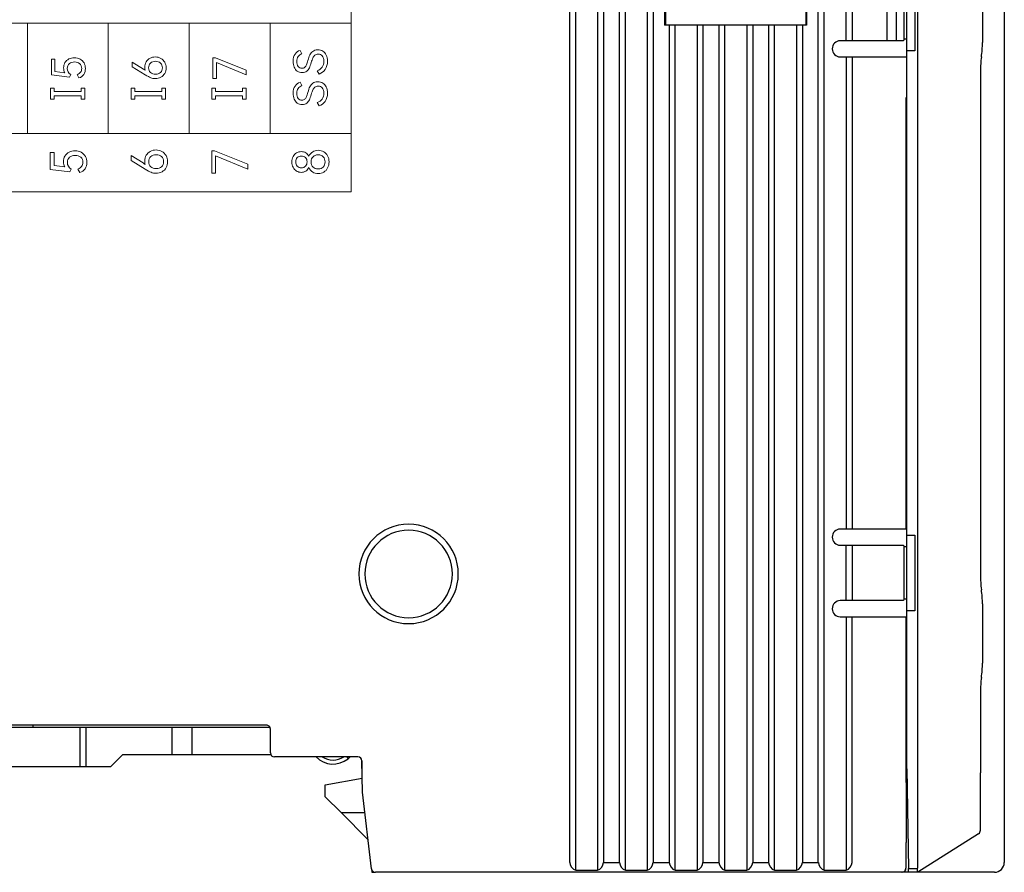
# Model space of a CAD drawing. Header units: millimetres. Extents: x 0 to 427, y 0 to 299.
# Tile 14 of 23: x 144 to 194, y 120 to 163. Entities that reach past the tile are written whole.
import ezdxf

# ---------------------------------------------------------------- set-up
doc = ezdxf.new("R2010")
doc.units = ezdxf.units.MM
doc.header["$MEASUREMENT"] = 0
doc.layers.add('layer 1', color=7, linetype='Continuous')
doc.layers.add('Layer0000', color=7, linetype='Continuous', lineweight=25)

msp = doc.modelspace()

# ---------------------------------------------------------------- linework, layer by layer
at = {"layer": 'layer 1', "lineweight": 9}
for points, knots in [([(124.035, 162.979), (124.035, 162.979), (124.035, 165.911), (124.035, 165.911), (124.035, 165.911), (124.035, 165.911), (160.667, 165.911), (160.667, 165.911), (160.667, 165.911), (160.667, 165.911), (160.667, 162.979), (160.667, 162.979), (160.667, 162.979), (160.667, 162.979), (124.035, 162.979), (124.035, 162.979)], [0, 0, 0, 0, 0.25, 0.25, 0.25, 0.25, 0.5, 0.5, 0.5, 0.5, 0.75, 0.75, 0.75, 0.75, 1, 1, 1, 1]), ([(160.667, 162.979), (160.667, 162.979), (156.597, 162.979), (156.597, 162.979), (156.597, 162.979), (156.597, 162.979), (152.527, 162.979), (152.527, 162.979), (152.527, 162.979), (152.527, 162.979), (148.456, 162.979), (148.456, 162.979), (148.456, 162.979), (148.456, 162.979), (144.386, 162.979), (144.386, 162.979), (144.386, 162.979), (144.386, 162.979), (140.316, 162.979), (140.316, 162.979), (140.316, 162.979), (140.316, 162.979), (136.245, 162.979), (136.245, 162.979), (136.245, 162.979), (136.245, 162.979), (132.175, 162.979), (132.175, 162.979), (132.175, 162.979), (132.175, 162.979), (128.105, 162.979), (128.105, 162.979), (128.105, 162.979), (128.105, 162.979), (124.035, 162.979), (124.035, 162.979)], [0, 0, 0, 0, 0.111111, 0.111111, 0.111111, 0.111111, 0.222222, 0.222222, 0.222222, 0.222222, 0.333333, 0.333333, 0.333333, 0.333333, 0.444444, 0.444444, 0.444444, 0.444444, 0.555556, 0.555556, 0.555556, 0.555556, 0.666667, 0.666667, 0.666667, 0.666667, 0.777778, 0.777778, 0.777778, 0.777778, 0.888889, 0.888889, 0.888889, 0.888889, 1, 1, 1, 1]), ([(158.985, 161.642), (159.082, 161.642), (159.167, 161.62), (159.241, 161.575), (159.241, 161.575), (159.315, 161.531), (159.373, 161.466), (159.414, 161.38), (159.414, 161.38), (159.455, 161.295), (159.476, 161.193), (159.476, 161.075), (159.476, 161.075), (159.476, 160.912), (159.438, 160.772), (159.361, 160.656), (159.361, 160.656), (159.285, 160.539), (159.183, 160.463), (159.056, 160.426), (159.056, 160.426), (159.056, 160.426), (158.96, 160.591), (158.96, 160.591), (158.96, 160.591), (159.066, 160.633), (159.147, 160.694), (159.203, 160.775), (159.203, 160.775), (159.26, 160.856), (159.288, 160.957), (159.288, 161.078), (159.288, 161.078), (159.288, 161.188), (159.264, 161.273), (159.215, 161.334), (159.215, 161.334), (159.166, 161.396), (159.098, 161.426), (159.011, 161.426), (159.011, 161.426), (158.94, 161.426), (158.883, 161.407), (158.84, 161.369), (158.84, 161.369), (158.796, 161.331), (158.762, 161.284), (158.738, 161.228), (158.738, 161.228), (158.713, 161.172), (158.686, 161.095), (158.657, 160.997), (158.657, 160.997), (158.625, 160.889), (158.595, 160.801), (158.566, 160.735), (158.566, 160.735), (158.537, 160.668), (158.493, 160.612), (158.435, 160.566), (158.435, 160.566), (158.377, 160.52), (158.3, 160.497), (158.206, 160.497), (158.206, 160.497), (158.109, 160.497), (158.026, 160.522), (157.957, 160.571), (157.957, 160.571), (157.887, 160.62), (157.835, 160.687), (157.799, 160.774), (157.799, 160.774), (157.763, 160.86), (157.745, 160.957), (157.745, 161.064), (157.745, 161.064), (157.745, 161.214), (157.778, 161.335), (157.843, 161.427), (157.843, 161.427), (157.909, 161.52), (157.992, 161.582), (158.093, 161.614), (158.093, 161.614), (158.093, 161.614), (158.19, 161.449), (158.19, 161.449), (158.19, 161.449), (158.109, 161.414), (158.045, 161.365), (157.999, 161.303), (157.999, 161.303), (157.953, 161.242), (157.931, 161.159), (157.931, 161.057), (157.931, 161.057), (157.931, 160.953), (157.954, 160.87), (158, 160.807), (158, 160.807), (158.047, 160.744), (158.109, 160.713), (158.187, 160.713), (158.187, 160.713), (158.245, 160.713), (158.293, 160.73), (158.33, 160.765), (158.33, 160.765), (158.366, 160.799), (158.395, 160.842), (158.417, 160.894), (158.417, 160.894), (158.438, 160.946), (158.462, 161.017), (158.488, 161.107), (158.488, 161.107), (158.521, 161.222), (158.554, 161.315), (158.586, 161.385), (158.586, 161.385), (158.618, 161.455), (158.667, 161.516), (158.731, 161.566), (158.731, 161.566), (158.795, 161.616), (158.88, 161.642), (158.985, 161.642)], [0, 0, 0, 0, 0.03125, 0.03125, 0.03125, 0.03125, 0.0625, 0.0625, 0.0625, 0.0625, 0.09375, 0.09375, 0.09375, 0.09375, 0.125, 0.125, 0.125, 0.125, 0.15625, 0.15625, 0.15625, 0.15625, 0.1875, 0.1875, 0.1875, 0.1875, 0.21875, 0.21875, 0.21875, 0.21875, 0.25, 0.25, 0.25, 0.25, 0.28125, 0.28125, 0.28125, 0.28125, 0.3125, 0.3125, 0.3125, 0.3125, 0.34375, 0.34375, 0.34375, 0.34375, 0.375, 0.375, 0.375, 0.375, 0.40625, 0.40625, 0.40625, 0.40625, 0.4375, 0.4375, 0.4375, 0.4375, 0.46875, 0.46875, 0.46875, 0.46875, 0.5, 0.5, 0.5, 0.5, 0.53125, 0.53125, 0.53125, 0.53125, 0.5625, 0.5625, 0.5625, 0.5625, 0.59375, 0.59375, 0.59375, 0.59375, 0.625, 0.625, 0.625, 0.625, 0.65625, 0.65625, 0.65625, 0.65625, 0.6875, 0.6875, 0.6875, 0.6875, 0.71875, 0.71875, 0.71875, 0.71875, 0.75, 0.75, 0.75, 0.75, 0.78125, 0.78125, 0.78125, 0.78125, 0.8125, 0.8125, 0.8125, 0.8125, 0.84375, 0.84375, 0.84375, 0.84375, 0.875, 0.875, 0.875, 0.875, 0.90625, 0.90625, 0.90625, 0.90625, 0.9375, 0.9375, 0.9375, 0.9375, 0.96875, 0.96875, 0.96875, 0.96875, 1, 1, 1, 1]), ([(146.207, 160.736), (146.207, 160.835), (146.231, 160.924), (146.277, 161.002), (146.277, 161.002), (146.324, 161.08), (146.388, 161.14), (146.47, 161.183), (146.47, 161.183), (146.552, 161.226), (146.645, 161.247), (146.749, 161.247), (146.749, 161.247), (146.857, 161.247), (146.953, 161.224), (147.038, 161.176), (147.038, 161.176), (147.122, 161.129), (147.187, 161.064), (147.234, 160.981), (147.234, 160.981), (147.28, 160.899), (147.304, 160.807), (147.304, 160.706), (147.304, 160.706), (147.304, 160.595), (147.276, 160.496), (147.22, 160.409), (147.22, 160.409), (147.164, 160.323), (147.083, 160.263), (146.976, 160.229), (146.976, 160.229), (146.976, 160.229), (146.882, 160.394), (146.882, 160.394), (146.882, 160.394), (146.96, 160.422), (147.018, 160.462), (147.058, 160.515), (147.058, 160.515), (147.098, 160.567), (147.118, 160.631), (147.118, 160.706), (147.118, 160.706), (147.118, 160.807), (147.084, 160.887), (147.017, 160.945), (147.017, 160.945), (146.95, 161.003), (146.863, 161.032), (146.758, 161.032), (146.758, 161.032), (146.655, 161.032), (146.569, 161.004), (146.499, 160.948), (146.499, 160.948), (146.428, 160.892), (146.393, 160.812), (146.393, 160.706), (146.393, 160.706), (146.393, 160.573), (146.454, 160.469), (146.574, 160.394), (146.574, 160.394), (146.574, 160.394), (146.508, 160.264), (146.508, 160.264), (146.508, 160.264), (146.508, 160.264), (145.595, 160.378), (145.595, 160.378), (145.595, 160.378), (145.595, 160.378), (145.595, 161.172), (145.595, 161.172), (145.595, 161.172), (145.595, 161.172), (145.774, 161.172), (145.774, 161.172), (145.774, 161.172), (145.774, 161.172), (145.774, 160.557), (145.774, 160.557), (145.774, 160.557), (145.774, 160.557), (146.272, 160.491), (146.272, 160.491), (146.272, 160.491), (146.229, 160.558), (146.207, 160.64), (146.207, 160.736)], [0, 0, 0, 0, 0.043478, 0.043478, 0.043478, 0.043478, 0.086957, 0.086957, 0.086957, 0.086957, 0.130435, 0.130435, 0.130435, 0.130435, 0.173913, 0.173913, 0.173913, 0.173913, 0.217391, 0.217391, 0.217391, 0.217391, 0.26087, 0.26087, 0.26087, 0.26087, 0.304348, 0.304348, 0.304348, 0.304348, 0.347826, 0.347826, 0.347826, 0.347826, 0.391304, 0.391304, 0.391304, 0.391304, 0.434783, 0.434783, 0.434783, 0.434783, 0.478261, 0.478261, 0.478261, 0.478261, 0.521739, 0.521739, 0.521739, 0.521739, 0.565217, 0.565217, 0.565217, 0.565217, 0.608696, 0.608696, 0.608696, 0.608696, 0.652174, 0.652174, 0.652174, 0.652174, 0.695652, 0.695652, 0.695652, 0.695652, 0.73913, 0.73913, 0.73913, 0.73913, 0.782609, 0.782609, 0.782609, 0.782609, 0.826087, 0.826087, 0.826087, 0.826087, 0.869565, 0.869565, 0.869565, 0.869565, 0.913043, 0.913043, 0.913043, 0.913043, 0.956522, 0.956522, 0.956522, 0.956522, 1, 1, 1, 1]), ([(150.29, 160.77), (150.29, 160.87), (150.314, 160.958), (150.361, 161.036), (150.361, 161.036), (150.409, 161.114), (150.473, 161.175), (150.554, 161.219), (150.554, 161.219), (150.635, 161.262), (150.724, 161.284), (150.822, 161.284), (150.822, 161.284), (150.923, 161.284), (151.015, 161.261), (151.097, 161.214), (151.097, 161.214), (151.18, 161.167), (151.245, 161.102), (151.291, 161.019), (151.291, 161.019), (151.338, 160.936), (151.361, 160.843), (151.361, 160.741), (151.361, 160.741), (151.361, 160.635), (151.338, 160.541), (151.292, 160.458), (151.292, 160.458), (151.246, 160.376), (151.182, 160.312), (151.1, 160.266), (151.1, 160.266), (151.017, 160.22), (150.923, 160.197), (150.818, 160.197), (150.818, 160.197), (150.735, 160.197), (150.659, 160.212), (150.589, 160.242), (150.589, 160.242), (150.52, 160.272), (150.429, 160.321), (150.315, 160.39), (150.315, 160.39), (150.315, 160.39), (149.655, 160.791), (149.655, 160.791), (149.655, 160.791), (149.655, 160.791), (149.655, 161.023), (149.655, 161.023), (149.655, 161.023), (149.655, 161.023), (150.219, 160.676), (150.219, 160.676), (150.219, 160.676), (150.253, 160.655), (150.284, 160.634), (150.313, 160.612), (150.313, 160.612), (150.298, 160.66), (150.29, 160.712), (150.29, 160.77)], [0, 0, 0, 0, 0.0625, 0.0625, 0.0625, 0.0625, 0.125, 0.125, 0.125, 0.125, 0.1875, 0.1875, 0.1875, 0.1875, 0.25, 0.25, 0.25, 0.25, 0.3125, 0.3125, 0.3125, 0.3125, 0.375, 0.375, 0.375, 0.375, 0.4375, 0.4375, 0.4375, 0.4375, 0.5, 0.5, 0.5, 0.5, 0.5625, 0.5625, 0.5625, 0.5625, 0.625, 0.625, 0.625, 0.625, 0.6875, 0.6875, 0.6875, 0.6875, 0.75, 0.75, 0.75, 0.75, 0.8125, 0.8125, 0.8125, 0.8125, 0.875, 0.875, 0.875, 0.875, 0.9375, 0.9375, 0.9375, 0.9375, 1, 1, 1, 1]), ([(151.175, 160.741), (151.175, 160.838), (151.143, 160.917), (151.079, 160.976), (151.079, 160.976), (151.015, 161.034), (150.932, 161.064), (150.829, 161.064), (150.829, 161.064), (150.725, 161.064), (150.641, 161.035), (150.576, 160.977), (150.576, 160.977), (150.511, 160.919), (150.478, 160.84), (150.478, 160.741), (150.478, 160.741), (150.478, 160.641), (150.511, 160.562), (150.576, 160.503), (150.576, 160.503), (150.641, 160.444), (150.725, 160.415), (150.829, 160.415), (150.829, 160.415), (150.933, 160.415), (151.017, 160.444), (151.08, 160.503), (151.08, 160.503), (151.144, 160.562), (151.175, 160.641), (151.175, 160.741)], [0, 0, 0, 0, 0.125, 0.125, 0.125, 0.125, 0.25, 0.25, 0.25, 0.25, 0.375, 0.375, 0.375, 0.375, 0.5, 0.5, 0.5, 0.5, 0.625, 0.625, 0.625, 0.625, 0.75, 0.75, 0.75, 0.75, 0.875, 0.875, 0.875, 0.875, 1, 1, 1, 1]), ([(153.889, 161.013), (153.889, 161.013), (153.889, 160.199), (153.889, 160.199), (153.889, 160.199), (153.889, 160.199), (153.713, 160.199), (153.713, 160.199), (153.713, 160.199), (153.713, 160.199), (153.713, 161.245), (153.713, 161.245), (153.713, 161.245), (153.713, 161.245), (153.839, 161.245), (153.839, 161.245), (153.839, 161.245), (153.839, 161.245), (155.393, 160.617), (155.393, 160.617), (155.393, 160.617), (155.393, 160.617), (155.393, 160.392), (155.393, 160.392), (155.393, 160.392), (155.393, 160.392), (153.889, 161.013), (153.889, 161.013)], [0, 0, 0, 0, 0.142857, 0.142857, 0.142857, 0.142857, 0.285714, 0.285714, 0.285714, 0.285714, 0.428571, 0.428571, 0.428571, 0.428571, 0.571429, 0.571429, 0.571429, 0.571429, 0.714286, 0.714286, 0.714286, 0.714286, 0.857143, 0.857143, 0.857143, 0.857143, 1, 1, 1, 1]), ([(158.985, 160.037), (159.082, 160.037), (159.167, 160.015), (159.241, 159.97), (159.241, 159.97), (159.315, 159.926), (159.373, 159.861), (159.414, 159.775), (159.414, 159.775), (159.455, 159.69), (159.476, 159.588), (159.476, 159.47), (159.476, 159.47), (159.476, 159.307), (159.438, 159.167), (159.361, 159.051), (159.361, 159.051), (159.285, 158.935), (159.183, 158.858), (159.056, 158.822), (159.056, 158.822), (159.056, 158.822), (158.96, 158.987), (158.96, 158.987), (158.96, 158.987), (159.066, 159.028), (159.147, 159.089), (159.203, 159.17), (159.203, 159.17), (159.26, 159.251), (159.288, 159.352), (159.288, 159.473), (159.288, 159.473), (159.288, 159.583), (159.264, 159.668), (159.215, 159.73), (159.215, 159.73), (159.166, 159.791), (159.098, 159.821), (159.011, 159.821), (159.011, 159.821), (158.94, 159.821), (158.883, 159.802), (158.84, 159.764), (158.84, 159.764), (158.796, 159.726), (158.762, 159.679), (158.738, 159.623), (158.738, 159.623), (158.713, 159.567), (158.686, 159.49), (158.657, 159.393), (158.657, 159.393), (158.625, 159.284), (158.595, 159.196), (158.566, 159.13), (158.566, 159.13), (158.537, 159.063), (158.493, 159.007), (158.435, 158.961), (158.435, 158.961), (158.377, 158.916), (158.3, 158.893), (158.206, 158.893), (158.206, 158.893), (158.109, 158.893), (158.026, 158.917), (157.957, 158.966), (157.957, 158.966), (157.887, 159.015), (157.835, 159.083), (157.799, 159.169), (157.799, 159.169), (157.763, 159.255), (157.745, 159.352), (157.745, 159.459), (157.745, 159.459), (157.745, 159.609), (157.778, 159.73), (157.843, 159.822), (157.843, 159.822), (157.909, 159.915), (157.992, 159.977), (158.093, 160.009), (158.093, 160.009), (158.093, 160.009), (158.19, 159.844), (158.19, 159.844), (158.19, 159.844), (158.109, 159.809), (158.045, 159.761), (157.999, 159.699), (157.999, 159.699), (157.953, 159.637), (157.931, 159.555), (157.931, 159.452), (157.931, 159.452), (157.931, 159.348), (157.954, 159.265), (158, 159.202), (158, 159.202), (158.047, 159.14), (158.109, 159.108), (158.187, 159.108), (158.187, 159.108), (158.245, 159.108), (158.293, 159.125), (158.33, 159.16), (158.33, 159.16), (158.366, 159.194), (158.395, 159.237), (158.417, 159.289), (158.417, 159.289), (158.438, 159.341), (158.462, 159.412), (158.488, 159.503), (158.488, 159.503), (158.521, 159.617), (158.554, 159.71), (158.586, 159.78), (158.586, 159.78), (158.618, 159.85), (158.667, 159.911), (158.731, 159.961), (158.731, 159.961), (158.795, 160.012), (158.88, 160.037), (158.985, 160.037)], [0, 0, 0, 0, 0.03125, 0.03125, 0.03125, 0.03125, 0.0625, 0.0625, 0.0625, 0.0625, 0.09375, 0.09375, 0.09375, 0.09375, 0.125, 0.125, 0.125, 0.125, 0.15625, 0.15625, 0.15625, 0.15625, 0.1875, 0.1875, 0.1875, 0.1875, 0.21875, 0.21875, 0.21875, 0.21875, 0.25, 0.25, 0.25, 0.25, 0.28125, 0.28125, 0.28125, 0.28125, 0.3125, 0.3125, 0.3125, 0.3125, 0.34375, 0.34375, 0.34375, 0.34375, 0.375, 0.375, 0.375, 0.375, 0.40625, 0.40625, 0.40625, 0.40625, 0.4375, 0.4375, 0.4375, 0.4375, 0.46875, 0.46875, 0.46875, 0.46875, 0.5, 0.5, 0.5, 0.5, 0.53125, 0.53125, 0.53125, 0.53125, 0.5625, 0.5625, 0.5625, 0.5625, 0.59375, 0.59375, 0.59375, 0.59375, 0.625, 0.625, 0.625, 0.625, 0.65625, 0.65625, 0.65625, 0.65625, 0.6875, 0.6875, 0.6875, 0.6875, 0.71875, 0.71875, 0.71875, 0.71875, 0.75, 0.75, 0.75, 0.75, 0.78125, 0.78125, 0.78125, 0.78125, 0.8125, 0.8125, 0.8125, 0.8125, 0.84375, 0.84375, 0.84375, 0.84375, 0.875, 0.875, 0.875, 0.875, 0.90625, 0.90625, 0.90625, 0.90625, 0.9375, 0.9375, 0.9375, 0.9375, 0.96875, 0.96875, 0.96875, 0.96875, 1, 1, 1, 1]), ([(145.733, 159.72), (145.733, 159.72), (145.733, 159.554), (145.733, 159.554), (145.733, 159.554), (145.733, 159.554), (147.089, 159.554), (147.089, 159.554), (147.089, 159.554), (147.089, 159.554), (147.089, 159.72), (147.089, 159.72), (147.089, 159.72), (147.089, 159.72), (147.278, 159.72), (147.278, 159.72), (147.278, 159.72), (147.278, 159.72), (147.278, 159.163), (147.278, 159.163), (147.278, 159.163), (147.278, 159.163), (147.089, 159.163), (147.089, 159.163), (147.089, 159.163), (147.089, 159.163), (147.089, 159.33), (147.089, 159.33), (147.089, 159.33), (147.089, 159.33), (145.733, 159.33), (145.733, 159.33), (145.733, 159.33), (145.733, 159.33), (145.733, 159.163), (145.733, 159.163), (145.733, 159.163), (145.733, 159.163), (145.544, 159.163), (145.544, 159.163), (145.544, 159.163), (145.544, 159.163), (145.544, 159.72), (145.544, 159.72), (145.544, 159.72), (145.544, 159.72), (145.733, 159.72), (145.733, 159.72)], [0, 0, 0, 0, 0.083333, 0.083333, 0.083333, 0.083333, 0.166667, 0.166667, 0.166667, 0.166667, 0.25, 0.25, 0.25, 0.25, 0.333333, 0.333333, 0.333333, 0.333333, 0.416667, 0.416667, 0.416667, 0.416667, 0.5, 0.5, 0.5, 0.5, 0.583333, 0.583333, 0.583333, 0.583333, 0.666667, 0.666667, 0.666667, 0.666667, 0.75, 0.75, 0.75, 0.75, 0.833333, 0.833333, 0.833333, 0.833333, 0.916667, 0.916667, 0.916667, 0.916667, 1, 1, 1, 1]), ([(149.791, 159.72), (149.791, 159.72), (149.791, 159.554), (149.791, 159.554), (149.791, 159.554), (149.791, 159.554), (151.147, 159.554), (151.147, 159.554), (151.147, 159.554), (151.147, 159.554), (151.147, 159.72), (151.147, 159.72), (151.147, 159.72), (151.147, 159.72), (151.336, 159.72), (151.336, 159.72), (151.336, 159.72), (151.336, 159.72), (151.336, 159.163), (151.336, 159.163), (151.336, 159.163), (151.336, 159.163), (151.147, 159.163), (151.147, 159.163), (151.147, 159.163), (151.147, 159.163), (151.147, 159.33), (151.147, 159.33), (151.147, 159.33), (151.147, 159.33), (149.791, 159.33), (149.791, 159.33), (149.791, 159.33), (149.791, 159.33), (149.791, 159.163), (149.791, 159.163), (149.791, 159.163), (149.791, 159.163), (149.602, 159.163), (149.602, 159.163), (149.602, 159.163), (149.602, 159.163), (149.602, 159.72), (149.602, 159.72), (149.602, 159.72), (149.602, 159.72), (149.791, 159.72), (149.791, 159.72)], [0, 0, 0, 0, 0.083333, 0.083333, 0.083333, 0.083333, 0.166667, 0.166667, 0.166667, 0.166667, 0.25, 0.25, 0.25, 0.25, 0.333333, 0.333333, 0.333333, 0.333333, 0.416667, 0.416667, 0.416667, 0.416667, 0.5, 0.5, 0.5, 0.5, 0.583333, 0.583333, 0.583333, 0.583333, 0.666667, 0.666667, 0.666667, 0.666667, 0.75, 0.75, 0.75, 0.75, 0.833333, 0.833333, 0.833333, 0.833333, 0.916667, 0.916667, 0.916667, 0.916667, 1, 1, 1, 1]), ([(153.848, 159.72), (153.848, 159.72), (153.848, 159.554), (153.848, 159.554), (153.848, 159.554), (153.848, 159.554), (155.204, 159.554), (155.204, 159.554), (155.204, 159.554), (155.204, 159.554), (155.204, 159.72), (155.204, 159.72), (155.204, 159.72), (155.204, 159.72), (155.393, 159.72), (155.393, 159.72), (155.393, 159.72), (155.393, 159.72), (155.393, 159.163), (155.393, 159.163), (155.393, 159.163), (155.393, 159.163), (155.204, 159.163), (155.204, 159.163), (155.204, 159.163), (155.204, 159.163), (155.204, 159.33), (155.204, 159.33), (155.204, 159.33), (155.204, 159.33), (153.848, 159.33), (153.848, 159.33), (153.848, 159.33), (153.848, 159.33), (153.848, 159.163), (153.848, 159.163), (153.848, 159.163), (153.848, 159.163), (153.659, 159.163), (153.659, 159.163), (153.659, 159.163), (153.659, 159.163), (153.659, 159.72), (153.659, 159.72), (153.659, 159.72), (153.659, 159.72), (153.848, 159.72), (153.848, 159.72)], [0, 0, 0, 0, 0.083333, 0.083333, 0.083333, 0.083333, 0.166667, 0.166667, 0.166667, 0.166667, 0.25, 0.25, 0.25, 0.25, 0.333333, 0.333333, 0.333333, 0.333333, 0.416667, 0.416667, 0.416667, 0.416667, 0.5, 0.5, 0.5, 0.5, 0.583333, 0.583333, 0.583333, 0.583333, 0.666667, 0.666667, 0.666667, 0.666667, 0.75, 0.75, 0.75, 0.75, 0.833333, 0.833333, 0.833333, 0.833333, 0.916667, 0.916667, 0.916667, 0.916667, 1, 1, 1, 1]), ([(124.035, 154.511), (124.035, 154.511), (124.035, 157.443), (124.035, 157.443), (124.035, 157.443), (124.035, 157.443), (160.667, 157.443), (160.667, 157.443), (160.667, 157.443), (160.667, 157.443), (160.667, 154.511), (160.667, 154.511), (160.667, 154.511), (160.667, 154.511), (124.035, 154.511), (124.035, 154.511)], [0, 0, 0, 0, 0.25, 0.25, 0.25, 0.25, 0.5, 0.5, 0.5, 0.5, 0.75, 0.75, 0.75, 0.75, 1, 1, 1, 1]), ([(160.667, 157.436), (160.667, 157.436), (156.597, 157.436), (156.597, 157.436), (156.597, 157.436), (156.597, 157.436), (152.527, 157.436), (152.527, 157.436), (152.527, 157.436), (152.527, 157.436), (148.456, 157.436), (148.456, 157.436), (148.456, 157.436), (148.456, 157.436), (144.386, 157.436), (144.386, 157.436), (144.386, 157.436), (144.386, 157.436), (140.316, 157.436), (140.316, 157.436), (140.316, 157.436), (140.316, 157.436), (136.245, 157.436), (136.245, 157.436), (136.245, 157.436), (136.245, 157.436), (132.175, 157.436), (132.175, 157.436), (132.175, 157.436), (132.175, 157.436), (128.105, 157.436), (128.105, 157.436), (128.105, 157.436), (128.105, 157.436), (124.035, 157.436), (124.035, 157.436)], [0, 0, 0, 0, 0.111111, 0.111111, 0.111111, 0.111111, 0.222222, 0.222222, 0.222222, 0.222222, 0.333333, 0.333333, 0.333333, 0.333333, 0.444444, 0.444444, 0.444444, 0.444444, 0.555556, 0.555556, 0.555556, 0.555556, 0.666667, 0.666667, 0.666667, 0.666667, 0.777778, 0.777778, 0.777778, 0.777778, 0.888889, 0.888889, 0.888889, 0.888889, 1, 1, 1, 1]), ([(146.199, 156.018), (146.199, 156.125), (146.224, 156.22), (146.274, 156.304), (146.274, 156.304), (146.324, 156.388), (146.393, 156.453), (146.481, 156.499), (146.481, 156.499), (146.569, 156.545), (146.669, 156.568), (146.781, 156.568), (146.781, 156.568), (146.898, 156.568), (147.002, 156.543), (147.092, 156.492), (147.092, 156.492), (147.183, 156.441), (147.253, 156.371), (147.304, 156.282), (147.304, 156.282), (147.354, 156.193), (147.379, 156.094), (147.379, 155.986), (147.379, 155.986), (147.379, 155.865), (147.349, 155.759), (147.289, 155.666), (147.289, 155.666), (147.229, 155.573), (147.141, 155.508), (147.026, 155.472), (147.026, 155.472), (147.026, 155.472), (146.925, 155.65), (146.925, 155.65), (146.925, 155.65), (147.009, 155.679), (147.072, 155.723), (147.115, 155.779), (147.115, 155.779), (147.157, 155.836), (147.179, 155.905), (147.179, 155.986), (147.179, 155.986), (147.179, 156.094), (147.143, 156.18), (147.07, 156.242), (147.07, 156.242), (146.998, 156.305), (146.905, 156.336), (146.791, 156.336), (146.791, 156.336), (146.681, 156.336), (146.588, 156.306), (146.512, 156.246), (146.512, 156.246), (146.436, 156.186), (146.399, 156.099), (146.399, 155.986), (146.399, 155.986), (146.399, 155.842), (146.464, 155.73), (146.594, 155.65), (146.594, 155.65), (146.594, 155.65), (146.522, 155.509), (146.522, 155.509), (146.522, 155.509), (146.522, 155.509), (145.539, 155.632), (145.539, 155.632), (145.539, 155.632), (145.539, 155.632), (145.539, 156.487), (145.539, 156.487), (145.539, 156.487), (145.539, 156.487), (145.732, 156.487), (145.732, 156.487), (145.732, 156.487), (145.732, 156.487), (145.732, 155.825), (145.732, 155.825), (145.732, 155.825), (145.732, 155.825), (146.268, 155.753), (146.268, 155.753), (146.268, 155.753), (146.222, 155.826), (146.199, 155.914), (146.199, 156.018)], [0, 0, 0, 0, 0.043478, 0.043478, 0.043478, 0.043478, 0.086957, 0.086957, 0.086957, 0.086957, 0.130435, 0.130435, 0.130435, 0.130435, 0.173913, 0.173913, 0.173913, 0.173913, 0.217391, 0.217391, 0.217391, 0.217391, 0.26087, 0.26087, 0.26087, 0.26087, 0.304348, 0.304348, 0.304348, 0.304348, 0.347826, 0.347826, 0.347826, 0.347826, 0.391304, 0.391304, 0.391304, 0.391304, 0.434783, 0.434783, 0.434783, 0.434783, 0.478261, 0.478261, 0.478261, 0.478261, 0.521739, 0.521739, 0.521739, 0.521739, 0.565217, 0.565217, 0.565217, 0.565217, 0.608696, 0.608696, 0.608696, 0.608696, 0.652174, 0.652174, 0.652174, 0.652174, 0.695652, 0.695652, 0.695652, 0.695652, 0.73913, 0.73913, 0.73913, 0.73913, 0.782609, 0.782609, 0.782609, 0.782609, 0.826087, 0.826087, 0.826087, 0.826087, 0.869565, 0.869565, 0.869565, 0.869565, 0.913043, 0.913043, 0.913043, 0.913043, 0.956522, 0.956522, 0.956522, 0.956522, 1, 1, 1, 1]), ([(150.284, 156.055), (150.284, 156.162), (150.309, 156.257), (150.36, 156.341), (150.36, 156.341), (150.411, 156.425), (150.48, 156.491), (150.567, 156.537), (150.567, 156.537), (150.655, 156.584), (150.751, 156.608), (150.856, 156.608), (150.856, 156.608), (150.965, 156.608), (151.064, 156.583), (151.153, 156.533), (151.153, 156.533), (151.242, 156.482), (151.311, 156.412), (151.361, 156.323), (151.361, 156.323), (151.412, 156.233), (151.437, 156.133), (151.437, 156.023), (151.437, 156.023), (151.437, 155.909), (151.412, 155.808), (151.363, 155.719), (151.363, 155.719), (151.313, 155.63), (151.244, 155.561), (151.155, 155.511), (151.155, 155.511), (151.066, 155.462), (150.965, 155.437), (150.851, 155.437), (150.851, 155.437), (150.763, 155.437), (150.681, 155.453), (150.606, 155.486), (150.606, 155.486), (150.531, 155.518), (150.432, 155.571), (150.311, 155.645), (150.311, 155.645), (150.311, 155.645), (149.599, 156.077), (149.599, 156.077), (149.599, 156.077), (149.599, 156.077), (149.599, 156.326), (149.599, 156.326), (149.599, 156.326), (149.599, 156.326), (150.207, 155.953), (150.207, 155.953), (150.207, 155.953), (150.243, 155.93), (150.277, 155.907), (150.308, 155.884), (150.308, 155.884), (150.292, 155.935), (150.284, 155.992), (150.284, 156.055)], [0, 0, 0, 0, 0.0625, 0.0625, 0.0625, 0.0625, 0.125, 0.125, 0.125, 0.125, 0.1875, 0.1875, 0.1875, 0.1875, 0.25, 0.25, 0.25, 0.25, 0.3125, 0.3125, 0.3125, 0.3125, 0.375, 0.375, 0.375, 0.375, 0.4375, 0.4375, 0.4375, 0.4375, 0.5, 0.5, 0.5, 0.5, 0.5625, 0.5625, 0.5625, 0.5625, 0.625, 0.625, 0.625, 0.625, 0.6875, 0.6875, 0.6875, 0.6875, 0.75, 0.75, 0.75, 0.75, 0.8125, 0.8125, 0.8125, 0.8125, 0.875, 0.875, 0.875, 0.875, 0.9375, 0.9375, 0.9375, 0.9375, 1, 1, 1, 1]), ([(153.847, 156.316), (153.847, 156.316), (153.847, 155.44), (153.847, 155.44), (153.847, 155.44), (153.847, 155.44), (153.657, 155.44), (153.657, 155.44), (153.657, 155.44), (153.657, 155.44), (153.657, 156.566), (153.657, 156.566), (153.657, 156.566), (153.657, 156.566), (153.793, 156.566), (153.793, 156.566), (153.793, 156.566), (153.793, 156.566), (155.467, 155.889), (155.467, 155.889), (155.467, 155.889), (155.467, 155.889), (155.467, 155.647), (155.467, 155.647), (155.467, 155.647), (155.467, 155.647), (153.847, 156.316), (153.847, 156.316)], [0, 0, 0, 0, 0.142857, 0.142857, 0.142857, 0.142857, 0.285714, 0.285714, 0.285714, 0.285714, 0.428571, 0.428571, 0.428571, 0.428571, 0.571429, 0.571429, 0.571429, 0.571429, 0.714286, 0.714286, 0.714286, 0.714286, 0.857143, 0.857143, 0.857143, 0.857143, 1, 1, 1, 1]), ([(158.542, 156.289), (158.585, 156.383), (158.648, 156.457), (158.73, 156.51), (158.73, 156.51), (158.812, 156.564), (158.907, 156.591), (159.014, 156.591), (159.014, 156.591), (159.116, 156.591), (159.208, 156.566), (159.289, 156.518), (159.289, 156.518), (159.371, 156.469), (159.435, 156.401), (159.482, 156.313), (159.482, 156.313), (159.529, 156.225), (159.552, 156.124), (159.552, 156.01), (159.552, 156.01), (159.552, 155.893), (159.529, 155.79), (159.483, 155.702), (159.483, 155.702), (159.437, 155.613), (159.373, 155.544), (159.291, 155.494), (159.291, 155.494), (159.208, 155.445), (159.116, 155.42), (159.014, 155.42), (159.014, 155.42), (158.907, 155.42), (158.812, 155.447), (158.73, 155.5), (158.73, 155.5), (158.648, 155.554), (158.585, 155.628), (158.542, 155.724), (158.542, 155.724), (158.503, 155.648), (158.45, 155.589), (158.383, 155.546), (158.383, 155.546), (158.316, 155.503), (158.241, 155.482), (158.157, 155.482), (158.157, 155.482), (158.071, 155.482), (157.992, 155.504), (157.92, 155.548), (157.92, 155.548), (157.848, 155.593), (157.79, 155.655), (157.748, 155.736), (157.748, 155.736), (157.706, 155.817), (157.685, 155.908), (157.685, 156.01), (157.685, 156.01), (157.685, 156.111), (157.706, 156.2), (157.748, 156.278), (157.748, 156.278), (157.79, 156.356), (157.847, 156.417), (157.919, 156.46), (157.919, 156.46), (157.99, 156.503), (158.07, 156.524), (158.157, 156.524), (158.157, 156.524), (158.241, 156.524), (158.316, 156.503), (158.383, 156.462), (158.383, 156.462), (158.45, 156.421), (158.503, 156.363), (158.542, 156.289)], [0, 0, 0, 0, 0.05, 0.05, 0.05, 0.05, 0.1, 0.1, 0.1, 0.1, 0.15, 0.15, 0.15, 0.15, 0.2, 0.2, 0.2, 0.2, 0.25, 0.25, 0.25, 0.25, 0.3, 0.3, 0.3, 0.3, 0.35, 0.35, 0.35, 0.35, 0.4, 0.4, 0.4, 0.4, 0.45, 0.45, 0.45, 0.45, 0.5, 0.5, 0.5, 0.5, 0.55, 0.55, 0.55, 0.55, 0.6, 0.6, 0.6, 0.6, 0.65, 0.65, 0.65, 0.65, 0.7, 0.7, 0.7, 0.7, 0.75, 0.75, 0.75, 0.75, 0.8, 0.8, 0.8, 0.8, 0.85, 0.85, 0.85, 0.85, 0.9, 0.9, 0.9, 0.9, 0.95, 0.95, 0.95, 0.95, 1, 1, 1, 1]), ([(151.237, 156.023), (151.237, 156.128), (151.202, 156.212), (151.133, 156.276), (151.133, 156.276), (151.064, 156.339), (150.974, 156.371), (150.864, 156.371), (150.864, 156.371), (150.752, 156.371), (150.661, 156.34), (150.591, 156.277), (150.591, 156.277), (150.521, 156.214), (150.486, 156.13), (150.486, 156.023), (150.486, 156.023), (150.486, 155.916), (150.521, 155.83), (150.591, 155.767), (150.591, 155.767), (150.661, 155.704), (150.752, 155.672), (150.864, 155.672), (150.864, 155.672), (150.976, 155.672), (151.066, 155.704), (151.134, 155.767), (151.134, 155.767), (151.203, 155.83), (151.237, 155.916), (151.237, 156.023)], [0, 0, 0, 0, 0.125, 0.125, 0.125, 0.125, 0.25, 0.25, 0.25, 0.25, 0.375, 0.375, 0.375, 0.375, 0.5, 0.5, 0.5, 0.5, 0.625, 0.625, 0.625, 0.625, 0.75, 0.75, 0.75, 0.75, 0.875, 0.875, 0.875, 0.875, 1, 1, 1, 1]), ([(157.878, 156.01), (157.878, 155.918), (157.904, 155.845), (157.957, 155.792), (157.957, 155.792), (158.01, 155.738), (158.079, 155.711), (158.165, 155.711), (158.165, 155.711), (158.248, 155.711), (158.317, 155.738), (158.369, 155.792), (158.369, 155.792), (158.422, 155.845), (158.448, 155.918), (158.448, 156.01), (158.448, 156.01), (158.448, 156.101), (158.422, 156.172), (158.368, 156.225), (158.368, 156.225), (158.315, 156.278), (158.247, 156.304), (158.165, 156.304), (158.165, 156.304), (158.081, 156.304), (158.012, 156.278), (157.958, 156.225), (157.958, 156.225), (157.905, 156.172), (157.878, 156.101), (157.878, 156.01)], [0, 0, 0, 0, 0.125, 0.125, 0.125, 0.125, 0.25, 0.25, 0.25, 0.25, 0.375, 0.375, 0.375, 0.375, 0.5, 0.5, 0.5, 0.5, 0.625, 0.625, 0.625, 0.625, 0.75, 0.75, 0.75, 0.75, 0.875, 0.875, 0.875, 0.875, 1, 1, 1, 1]), ([(159.355, 156.01), (159.355, 156.116), (159.323, 156.2), (159.261, 156.265), (159.261, 156.265), (159.198, 156.329), (159.114, 156.361), (159.007, 156.361), (159.007, 156.361), (158.898, 156.361), (158.811, 156.33), (158.747, 156.267), (158.747, 156.267), (158.683, 156.205), (158.651, 156.119), (158.651, 156.01), (158.651, 156.01), (158.651, 155.9), (158.683, 155.813), (158.747, 155.75), (158.747, 155.75), (158.811, 155.686), (158.898, 155.655), (159.007, 155.655), (159.007, 155.655), (159.115, 155.655), (159.2, 155.687), (159.262, 155.751), (159.262, 155.751), (159.324, 155.815), (159.355, 155.902), (159.355, 156.01)], [0, 0, 0, 0, 0.125, 0.125, 0.125, 0.125, 0.25, 0.25, 0.25, 0.25, 0.375, 0.375, 0.375, 0.375, 0.5, 0.5, 0.5, 0.5, 0.625, 0.625, 0.625, 0.625, 0.75, 0.75, 0.75, 0.75, 0.875, 0.875, 0.875, 0.875, 1, 1, 1, 1])]:
    msp.add_open_spline(points, degree=3, knots=knots, dxfattribs=at)
for points in [[(144.386, 157.436), (144.386, 157.436), (144.386, 162.979), (144.386, 162.979)], [(148.456, 157.436), (148.456, 157.436), (148.456, 162.979), (148.456, 162.979)], [(152.527, 157.436), (152.527, 157.436), (152.527, 162.979), (152.527, 162.979)], [(156.597, 157.436), (156.597, 157.436), (156.597, 162.979), (156.597, 162.979)], [(160.667, 157.436), (160.667, 157.436), (160.667, 162.979), (160.667, 162.979)]]:
    msp.add_open_spline(points, degree=3, dxfattribs=at)
at = {"layer": 'Layer0000', "color": 7, "linetype": 'Continuous', "lineweight": 25}
for p, q in [((171.953, 120.394), (171.953, 175.385)), ((173.053, 175.385), (173.053, 120.394)), ((174.453, 120.394), (174.453, 175.385)), ((175.553, 175.385), (175.553, 120.394)), ((184.453, 120.394), (184.453, 175.385)), ((189.153, 125.466), (189.153, 175.258)), ((171.653, 120.794), (171.653, 174.985)), ((173.353, 174.985), (173.353, 120.794)), ((174.153, 120.794), (174.153, 174.985)), ((175.853, 174.985), (175.853, 120.794)), ((184.153, 120.794), (184.153, 174.985)), ((193.503, 174.96), (193.503, 125.238)), ((188.595, 161.594), (188.595, 165.394)), ((189.003, 165.394), (189.003, 161.594)), ((176.441, 162.881), (176.441, 165.106)), ((176.463, 165.084), (176.463, 162.904)), ((183.543, 162.904), (183.543, 165.084)), ((183.566, 165.106), (183.566, 162.881)), ((185.553, 162.129), (185.553, 164.858)), ((185.853, 164.853), (185.853, 162.135)), ((187.61, 162.135), (187.61, 164.853)), ((188.077, 162.126), (188.077, 164.861)), ((192.403, 164.984), (192.403, 162.003)), ((188.453, 164.818), (188.453, 162.17)), ((176.441, 162.881), (176.463, 162.904)), ((176.653, 162.881), (176.441, 162.881)), ((176.463, 162.904), (183.543, 162.904)), ((176.953, 162.885), (176.653, 162.881)), ((176.653, 162.881), (176.653, 120.794)), ((176.953, 120.394), (176.953, 162.885)), ((178.053, 162.885), (176.953, 162.885)), ((178.053, 162.885), (178.053, 120.394)), ((178.353, 162.881), (178.053, 162.885)), ((178.353, 162.881), (178.353, 120.794)), ((179.153, 162.881), (178.353, 162.881)), ((179.453, 162.885), (179.153, 162.881)), ((179.153, 162.881), (179.153, 120.794)), ((179.453, 120.394), (179.453, 162.885)), ((180.553, 162.885), (179.453, 162.885)), ((180.553, 162.885), (180.553, 120.394)), ((180.853, 162.881), (180.553, 162.885)), ((180.853, 162.881), (180.853, 120.794)), ((181.653, 162.881), (180.853, 162.881)), ((181.953, 162.885), (181.653, 162.881)), ((181.653, 162.881), (181.653, 120.794)), ((181.953, 120.394), (181.953, 162.885)), ((183.053, 162.885), (181.953, 162.885)), ((183.053, 162.885), (183.053, 120.394)), ((183.353, 162.881), (183.053, 162.885)), ((183.566, 162.881), (183.353, 162.881)), ((183.353, 162.881), (183.353, 120.794)), ((183.566, 162.881), (183.543, 162.904)), ((186.923, 162.101), (185.253, 162.1)), ((188.43, 162.101), (186.923, 162.101)), ((188.453, 162.17), (188.43, 162.101)), ((188.43, 162.102), (188.43, 162.101)), ((188.584, 162.17), (188.453, 162.17)), ((188.603, 161.594), (188.595, 161.594)), ((188.603, 137.244), (188.603, 161.594)), ((189.003, 161.594), (188.603, 161.594)), ((185.253, 161.287), (186.923, 161.287)), ((185.553, 161.258), (185.553, 137.579)), ((185.853, 161.253), (185.853, 137.585)), ((186.923, 161.287), (187.403, 161.287)), ((187.404, 161.287), (188.56, 161.287)), ((192.352, 161.286), (192.352, 161.291)), ((192.303, 160.584), (192.303, 135.233)), ((188.56, 159.244), (188.56, 150.631)), ((188.56, 150.631), (188.56, 145.661)), ((188.56, 145.661), (188.56, 142.994)), ((188.559, 142.994), (188.559, 141.244)), ((188.56, 141.244), (188.56, 140.46)), ((188.56, 140.46), (188.56, 139.244)), ((188.559, 139.244), (188.56, 137.551)), ((186.923, 137.551), (185.253, 137.55)), ((187.403, 137.551), (186.923, 137.551)), ((188.56, 137.551), (187.404, 137.551)), ((188.595, 133.444), (188.595, 137.244)), ((188.595, 137.244), (188.603, 137.244)), ((188.603, 137.244), (189.003, 137.244)), ((189.003, 137.244), (189.003, 133.444)), ((185.253, 136.737), (186.923, 136.737)), ((185.553, 133.979), (185.553, 136.708)), ((185.853, 136.703), (185.853, 133.985)), ((186.923, 136.737), (188.43, 136.737)), ((188.43, 136.737), (188.453, 136.668)), ((188.453, 136.668), (188.584, 136.668)), ((188.453, 136.668), (188.453, 134.02)), ((192.352, 134.502), (192.352, 134.496)), ((186.923, 133.951), (185.253, 133.95)), ((188.43, 133.951), (186.923, 133.951)), ((188.453, 134.02), (188.43, 133.951)), ((188.43, 133.952), (188.43, 133.951)), ((188.584, 134.02), (188.453, 134.02)), ((192.403, 133.784), (192.403, 130.804)), ((188.603, 133.444), (188.595, 133.444)), ((188.603, 125.494), (188.603, 133.444)), ((189.003, 133.444), (188.603, 133.444)), ((185.253, 133.137), (186.923, 133.137)), ((185.553, 133.108), (185.553, 120.394)), ((185.853, 120.794), (185.853, 133.103)), ((186.923, 133.137), (188.559, 133.137)), ((188.559, 133.137), (188.56, 127.812)), ((192.352, 130.086), (192.352, 130.092)), ((188.584, 129.595), (188.56, 129.595)), ((192.303, 129.374), (192.303, 125.301)), ((188.56, 127.812), (188.561, 121.794)), ((156.403, 127.694), (130.603, 127.694)), ((143.55, 127.594), (147.038, 127.594)), ((144.668, 127.694), (144.668, 127.594)), ((147.038, 127.594), (147.322, 127.594)), ((147.038, 125.594), (147.038, 127.594)), ((147.322, 127.594), (151.665, 127.594)), ((147.322, 127.594), (147.322, 125.594)), ((151.665, 127.594), (152.665, 127.594)), ((151.665, 126.194), (151.665, 127.594)), ((152.665, 127.594), (156.577, 127.594)), ((152.665, 126.194), (152.665, 127.594)), ((156.603, 126.294), (156.603, 127.494)), ((149.165, 126.194), (148.565, 125.594)), ((151.665, 126.194), (149.165, 126.194)), ((152.665, 126.194), (151.665, 126.194)), ((156.63, 126.194), (152.665, 126.194)), ((161.007, 126.094), (156.803, 126.094)), ((160.445, 126.094), (160.506, 126)), ((160.506, 126), (160.525, 126.016)), ((160.525, 126.016), (160.618, 126.094)), ((161.203, 125.897), (161.203, 125.018)), ((161.234, 124.329), (161.207, 125.897)), ((147.322, 125.594), (147.038, 125.594)), ((148.565, 125.594), (147.322, 125.594)), ((188.603, 125.494), (188.69, 120.49)), ((189.153, 120.525), (189.153, 125.466)), ((192.303, 122.404), (192.303, 125.301)), ((159.365, 124.694), (161.222, 125.021)), ((193.503, 125.238), (193.503, 120.794)), ((159.365, 124.094), (159.365, 124.694)), ((161.683, 120.471), (161.234, 124.329)), ((160.165, 123.294), (159.365, 124.094)), ((161.511, 121.948), (160.165, 123.294)), ((160.165, 123.294), (161.355, 123.294)), ((188.56, 121.794), (188.56, 120.494)), ((192.211, 122.235), (189.153, 120.294)), ((173.353, 120.794), (174.153, 120.794)), ((175.853, 120.794), (176.653, 120.794)), ((178.353, 120.794), (179.153, 120.794)), ((180.853, 120.794), (181.653, 120.794)), ((183.353, 120.794), (184.153, 120.794)), ((161.683, 120.47), (161.703, 120.294)), ((171.953, 120.394), (173.053, 120.394)), ((174.453, 120.394), (175.553, 120.394)), ((176.953, 120.394), (178.053, 120.394)), ((179.453, 120.394), (180.553, 120.394)), ((181.953, 120.394), (183.053, 120.394)), ((184.453, 120.394), (185.553, 120.394)), ((188.56, 120.494), (188.556, 120.494)), ((188.69, 120.49), (189.125, 120.49)), ((161.703, 120.294), (161.731, 120.294)), ((161.731, 120.294), (161.868, 120.294)), ((188.356, 120.294), (161.881, 120.294)), ((188.356, 120.294), (188.36, 120.294)), ((188.675, 120.294), (188.375, 120.294)), ((188.693, 120.294), (188.675, 120.294)), ((188.693, 120.294), (188.69, 120.294)), ((189.153, 120.294), (188.693, 120.294)), ((193.003, 120.294), (189.153, 120.294))]:
    msp.add_line(p, q, dxfattribs=at)
for centre, radius, start, end in [((185.258, 161.694), 0.406, 90.6102, 269.3897), ((187.403, 162.003), 5, 351.7458, 0), ((197.434, 160.584), 5.13, 172.1348, 179.9992), ((163.553, 135.294), 2.5, 0.0031, 179.9969), ((163.553, 135.292), 2.2, 0.0385, 179.9615), ((185.256, 137.144), 0.406, 90.4231, 269.5766), ((163.553, 135.294), 2.5, 180.0036, 359.9964), ((163.553, 135.295), 2.2, 180.0385, 359.9615), ((197.426, 135.203), 5.122, 179.6693, 187.8715), ((187.403, 133.784), 5, 0.0008, 8.2539), ((185.256, 133.544), 0.406, 90.4231, 269.5766), ((187.403, 130.803), 5, 351.746, 359.9993), ((197.57, 129.374), 5.266, 172.2343, 179.9998), ((156.403, 127.494), 0.2, 360, 90.0012), ((156.803, 126.294), 0.2, 180, 270), ((159.754, 126.935), 1.2, 224.4977, 308.8386), ((159.754, 126.935), 1, 237.2519, 302.7481), ((161.007, 125.894), 0.2, 1, 90), ((192.103, 122.404), 0.2, 302.4123, 0), ((172.127, 120.836), 0.475, 185.123, 248.6169), ((172.88, 120.836), 0.475, 291.382, 354.8768), ((174.627, 120.836), 0.475, 185.123, 248.6169), ((175.38, 120.836), 0.475, 291.382, 354.8768), ((177.127, 120.836), 0.475, 185.123, 248.617), ((177.88, 120.836), 0.475, 291.382, 354.8768), ((179.627, 120.836), 0.475, 185.123, 248.617), ((180.38, 120.836), 0.475, 291.382, 354.8768), ((182.127, 120.836), 0.475, 185.123, 248.617), ((182.88, 120.836), 0.475, 291.382, 354.8768), ((184.627, 120.836), 0.475, 185.123, 248.617), ((185.38, 120.836), 0.475, 291.3824, 354.8769), ((193.003, 120.794), 0.5, 270, 360), ((161.887, 120.5), 0.206, 188.0751, 268.5574), ((188.35, 120.5), 0.207, 271.7902, 358.2105), ((188.36, 120.494), 0.2, 270, 360), ((179.359, 120.279), 9.333, 0.0918, 1.2983), ((189.473, 120.441), 0.352, 171.9289, 204.7217), ((189.075, 120.56), 0.0855, 305.7245, 335.8068)]:
    msp.add_arc(centre, radius, start, end, dxfattribs=at)
msp.add_rational_spline([(188.56, 127.812), (188.56, 127.812), (188.559, 127.812)], [1, 0.999999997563, 0.999999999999], degree=2, dxfattribs=at)
msp.add_rational_spline([(147.038, 125.594), (147.038, 125.594), (146.674, 125.594), (145.489, 125.594), (143.55, 125.594)], [0.871782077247, 0.896820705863, 1, 0.727517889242, 1], degree=2, knots=[0.3106678, 0.3106678, 0.3106678, 0.5, 0.5, 1, 1, 1], dxfattribs=at)
msp.add_open_spline([(188.561, 121.794), (188.56, 121.794), (188.56, 121.794), (188.56, 121.794)], degree=3, dxfattribs=at)

doc.saveas('drawing.dxf')
